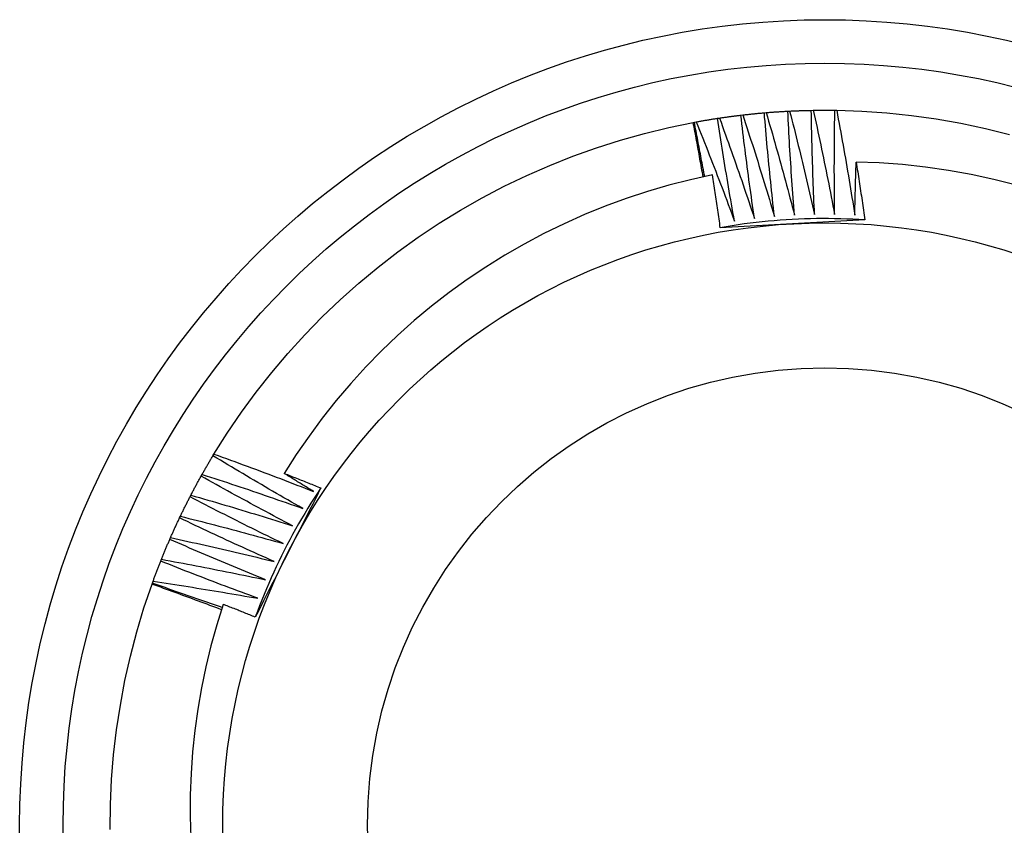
# Model space of a CAD drawing. Header units: inches. Extents: x 24 to 60, y 11.7 to 31.9.
# Tile 17 of 58: x 27.852 to 28.066, y 26.801 to 26.976. Entities that reach past the tile are written whole.
import ezdxf

# ---------------------------------------------------------------- set-up
doc = ezdxf.new("R2010")
doc.units = ezdxf.units.IN
doc.header["$MEASUREMENT"] = 0
doc.layers.add('Visible Edges(ANSI)', color=7, linetype='Continuous', lineweight=25)
doc.layers.add('Visible Tangent Edges(ANSI)', color=7, linetype='Continuous', lineweight=25)

msp = doc.modelspace()

# ---------------------------------------------------------------- linework, layer by layer
at = {"layer": 'Visible Edges(ANSI)'}
for p, q in [((28.00865, 26.95499), (28.00906, 26.95504)), ((28.01375, 26.95551), (28.01415, 26.95554)), ((28.01885, 26.95586), (28.01926, 26.95588)), ((28.02397, 26.95604), (28.02438, 26.95605)), ((28.02909, 26.95605), (28.0295, 26.95605)), ((27.99828, 26.95341), (27.99853, 26.95346)), ((27.99853, 26.95346), (27.99894, 26.95353)), ((28.00358, 26.95431), (28.00399, 26.95437)), ((27.89378, 26.88092), (27.89399, 26.88127)), ((27.8912, 26.87649), (27.8914, 26.87685)), ((27.88878, 26.87199), (27.88897, 26.87235)), ((27.8865, 26.8674), (27.88668, 26.86777)), ((27.88438, 26.86274), (27.88454, 26.86312)), ((27.88241, 26.85802), (27.88256, 26.8584)), ((27.88051, 26.85299), (27.88059, 26.85323)), ((27.88059, 26.85323), (27.88073, 26.85362))]:
    msp.add_line(p, q, dxfattribs=at)
at = {"layer": 'Visible Edges(ANSI)', "flags": 128}
for points in [[(28.00399, 26.95437), (28.00418, 26.9544), (28.00437, 26.95443), (28.00457, 26.95445), (28.00476, 26.95448), (28.00496, 26.95451), (28.00515, 26.95454), (28.00535, 26.95456), (28.00554, 26.95459), (28.00573, 26.95462), (28.00593, 26.95464), (28.00612, 26.95467), (28.00632, 26.9547), (28.00651, 26.95472), (28.00671, 26.95475), (28.0069, 26.95477), (28.0071, 26.9548), (28.00729, 26.95482), (28.00749, 26.95485), (28.00768, 26.95487), (28.00787, 26.9549), (28.00807, 26.95492), (28.00826, 26.95494), (28.00846, 26.95497), (28.00865, 26.95499)], [(28.01159, 26.93254), (28.01146, 26.93348), (28.01132, 26.93441), (28.01119, 26.93534), (28.01106, 26.93628), (28.01092, 26.93721), (28.01079, 26.93815), (28.01066, 26.93908), (28.01054, 26.94001), (28.01041, 26.94095), (28.01029, 26.94188), (28.01016, 26.94282), (28.01004, 26.94375), (28.00992, 26.94469), (28.0098, 26.94563), (28.00968, 26.94656), (28.00956, 26.9475), (28.00944, 26.94843), (28.00932, 26.94937), (28.00921, 26.95031), (28.0091, 26.95124), (28.00898, 26.95218), (28.00887, 26.95312), (28.00876, 26.95405), (28.00865, 26.95499)], [(28.00906, 26.95504), (28.00926, 26.95506), (28.00945, 26.95508), (28.00965, 26.95511), (28.00984, 26.95513), (28.01004, 26.95515), (28.01023, 26.95517), (28.01043, 26.95519), (28.01062, 26.95521), (28.01082, 26.95523), (28.01101, 26.95525), (28.01121, 26.95527), (28.0114, 26.95529), (28.0116, 26.95531), (28.01179, 26.95533), (28.01199, 26.95535), (28.01218, 26.95537), (28.01238, 26.95539), (28.01257, 26.9554), (28.01277, 26.95542), (28.01296, 26.95544), (28.01316, 26.95546), (28.01336, 26.95548), (28.01355, 26.95549), (28.01375, 26.95551)], [(28.00906, 26.95504), (28.00936, 26.95412), (28.00966, 26.95321), (28.00996, 26.95229), (28.01025, 26.95138), (28.01055, 26.95046), (28.01084, 26.94955), (28.01114, 26.94863), (28.01143, 26.94771), (28.01172, 26.94679), (28.01201, 26.94587), (28.0123, 26.94496), (28.01258, 26.94404), (28.01287, 26.94312), (28.01316, 26.9422), (28.01344, 26.94128), (28.01372, 26.94036), (28.014, 26.93943), (28.01429, 26.93851), (28.01456, 26.93759), (28.01484, 26.93667), (28.01512, 26.93575), (28.0154, 26.93482), (28.01567, 26.9339), (28.01594, 26.93298)], [(28.01594, 26.93298), (28.01584, 26.93391), (28.01574, 26.93485), (28.01563, 26.93579), (28.01553, 26.93673), (28.01543, 26.93766), (28.01533, 26.9386), (28.01523, 26.93954), (28.01514, 26.94048), (28.01504, 26.94142), (28.01495, 26.94235), (28.01485, 26.94329), (28.01476, 26.94423), (28.01467, 26.94517), (28.01458, 26.94611), (28.01449, 26.94705), (28.0144, 26.94799), (28.01432, 26.94893), (28.01423, 26.94987), (28.01415, 26.95081), (28.01407, 26.95175), (28.01398, 26.95269), (28.0139, 26.95363), (28.01382, 26.95457), (28.01375, 26.95551)], [(28.01415, 26.95554), (28.01435, 26.95556), (28.01455, 26.95557), (28.01474, 26.95559), (28.01494, 26.95561), (28.01513, 26.95562), (28.01533, 26.95564), (28.01552, 26.95565), (28.01572, 26.95566), (28.01592, 26.95568), (28.01611, 26.95569), (28.01631, 26.95571), (28.0165, 26.95572), (28.0167, 26.95573), (28.01689, 26.95574), (28.01709, 26.95576), (28.01729, 26.95577), (28.01748, 26.95578), (28.01768, 26.95579), (28.01787, 26.9558), (28.01807, 26.95582), (28.01827, 26.95583), (28.01846, 26.95584), (28.01866, 26.95585), (28.01885, 26.95586)], [(28.01415, 26.95554), (28.01442, 26.95462), (28.01469, 26.95369), (28.01496, 26.95277), (28.01523, 26.95184), (28.01549, 26.95092), (28.01576, 26.94999), (28.01602, 26.94907), (28.01628, 26.94814), (28.01654, 26.94721), (28.0168, 26.94629), (28.01706, 26.94536), (28.01732, 26.94443), (28.01757, 26.9435), (28.01783, 26.94257), (28.01808, 26.94164), (28.01833, 26.94071), (28.01858, 26.93978), (28.01883, 26.93885), (28.01908, 26.93792), (28.01933, 26.93699), (28.01958, 26.93606), (28.01982, 26.93513), (28.02007, 26.9342), (28.02031, 26.93327)], [(28.02031, 26.93327), (28.02023, 26.93421), (28.02016, 26.93515), (28.02009, 26.93609), (28.02002, 26.93703), (28.01995, 26.93797), (28.01988, 26.93891), (28.01981, 26.93985), (28.01975, 26.94079), (28.01968, 26.94173), (28.01962, 26.94267), (28.01956, 26.94361), (28.0195, 26.94455), (28.01944, 26.9455), (28.01938, 26.94644), (28.01932, 26.94738), (28.01926, 26.94832), (28.01921, 26.94926), (28.01915, 26.9502), (28.0191, 26.95115), (28.01905, 26.95209), (28.019, 26.95303), (28.01895, 26.95397), (28.0189, 26.95492), (28.01885, 26.95586)], [(28.01926, 26.95588), (28.01946, 26.95589), (28.01965, 26.9559), (28.01985, 26.95591), (28.02005, 26.95592), (28.02024, 26.95592), (28.02044, 26.95593), (28.02064, 26.95594), (28.02083, 26.95595), (28.02103, 26.95596), (28.02122, 26.95596), (28.02142, 26.95597), (28.02162, 26.95598), (28.02181, 26.95598), (28.02201, 26.95599), (28.0222, 26.956), (28.0224, 26.956), (28.0226, 26.95601), (28.02279, 26.95601), (28.02299, 26.95602), (28.02319, 26.95602), (28.02338, 26.95603), (28.02358, 26.95603), (28.02377, 26.95604), (28.02397, 26.95604)], [(28.01926, 26.95588), (28.0195, 26.95495), (28.01974, 26.95401), (28.01998, 26.95308), (28.02021, 26.95215), (28.02045, 26.95121), (28.02068, 26.95028), (28.02091, 26.94935), (28.02114, 26.94841), (28.02137, 26.94748), (28.0216, 26.94654), (28.02183, 26.9456), (28.02206, 26.94467), (28.02228, 26.94373), (28.0225, 26.9428), (28.02273, 26.94186), (28.02295, 26.94092), (28.02317, 26.93998), (28.02339, 26.93905), (28.02361, 26.93811), (28.02382, 26.93717), (28.02404, 26.93623), (28.02425, 26.93529), (28.02447, 26.93435), (28.02468, 26.93341)], [(28.02468, 26.93341), (28.02464, 26.93435), (28.02459, 26.93529), (28.02455, 26.93624), (28.02451, 26.93718), (28.02448, 26.93812), (28.02444, 26.93906), (28.0244, 26.94001), (28.02437, 26.94095), (28.02433, 26.94189), (28.0243, 26.94283), (28.02427, 26.94378), (28.02424, 26.94472), (28.02421, 26.94566), (28.02418, 26.94661), (28.02416, 26.94755), (28.02413, 26.94849), (28.02411, 26.94944), (28.02408, 26.95038), (28.02406, 26.95132), (28.02404, 26.95227), (28.02402, 26.95321), (28.024, 26.95415), (28.02399, 26.9551), (28.02397, 26.95604)], [(28.02438, 26.95605), (28.02458, 26.95605), (28.02477, 26.95605), (28.02497, 26.95606), (28.02516, 26.95606), (28.02536, 26.95606), (28.02556, 26.95606), (28.02575, 26.95606), (28.02595, 26.95606), (28.02615, 26.95607), (28.02634, 26.95607), (28.02654, 26.95607), (28.02673, 26.95607), (28.02693, 26.95607), (28.02713, 26.95607), (28.02732, 26.95607), (28.02752, 26.95607), (28.02772, 26.95607), (28.02791, 26.95606), (28.02811, 26.95606), (28.0283, 26.95606), (28.0285, 26.95606), (28.0287, 26.95606), (28.02889, 26.95605), (28.02909, 26.95605)], [(28.02438, 26.95605), (28.02459, 26.95511), (28.02479, 26.95417), (28.025, 26.95323), (28.02521, 26.95229), (28.02541, 26.95134), (28.02561, 26.9504), (28.02581, 26.94946), (28.02601, 26.94852), (28.02621, 26.94758), (28.02641, 26.94664), (28.02661, 26.94569), (28.0268, 26.94475), (28.027, 26.94381), (28.02719, 26.94286), (28.02738, 26.94192), (28.02757, 26.94098), (28.02776, 26.94003), (28.02795, 26.93909), (28.02814, 26.93814), (28.02832, 26.9372), (28.02851, 26.93625), (28.02869, 26.9353), (28.02887, 26.93436), (28.02905, 26.93341)], [(28.02905, 26.93341), (28.02904, 26.93436), (28.02903, 26.9353), (28.02902, 26.93624), (28.02901, 26.93718), (28.029, 26.93813), (28.029, 26.93907), (28.02899, 26.94001), (28.02899, 26.94096), (28.02899, 26.9419), (28.02898, 26.94284), (28.02898, 26.94379), (28.02899, 26.94473), (28.02899, 26.94567), (28.02899, 26.94662), (28.029, 26.94756), (28.029, 26.9485), (28.02901, 26.94945), (28.02902, 26.95039), (28.02902, 26.95133), (28.02904, 26.95228), (28.02905, 26.95322), (28.02906, 26.95416), (28.02907, 26.95511), (28.02909, 26.95605)], [(28.0295, 26.95605), (28.03494, 26.95586), (28.04037, 26.95548), (28.04578, 26.95492), (28.05117, 26.95416), (28.05653, 26.95322), (28.06185, 26.95209), (28.06713, 26.95078)], [(28.0295, 26.95605), (28.02968, 26.9551), (28.02985, 26.95415), (28.03003, 26.95321), (28.0302, 26.95226), (28.03037, 26.95131), (28.03054, 26.95037), (28.03071, 26.94942), (28.03088, 26.94847), (28.03105, 26.94752), (28.03122, 26.94657), (28.03138, 26.94562), (28.03155, 26.94468), (28.03171, 26.94373), (28.03187, 26.94278), (28.03203, 26.94183), (28.03219, 26.94088), (28.03235, 26.93993), (28.03251, 26.93898), (28.03266, 26.93803), (28.03282, 26.93708), (28.03297, 26.93612), (28.03312, 26.93517), (28.03328, 26.93422), (28.03343, 26.93327)], [(27.89399, 26.88127), (27.89689, 26.88587), (27.89996, 26.89037), (27.90318, 26.89475), (27.90655, 26.89903), (27.91007, 26.90318), (27.91373, 26.9072), (27.91753, 26.9111), (27.92147, 26.91486), (27.92553, 26.91848), (27.92972, 26.92195), (27.93403, 26.92528), (27.93845, 26.92845), (27.94298, 26.93147), (27.94761, 26.93433), (27.95234, 26.93702), (27.95716, 26.93954), (27.96206, 26.9419), (27.96705, 26.94408), (27.97211, 26.94609), (27.97723, 26.94792), (27.98242, 26.94957), (27.98766, 26.95103), (27.99295, 26.95231), (27.99828, 26.95341)], [(28.00043, 26.94157), (28.00035, 26.94206), (28.00026, 26.94255), (28.00017, 26.94305), (28.00009, 26.94354), (28, 26.94404), (27.99991, 26.94453), (27.99982, 26.94502), (27.99973, 26.94552), (27.99965, 26.94601), (27.99956, 26.9465), (27.99947, 26.947), (27.99938, 26.94749), (27.99929, 26.94798), (27.9992, 26.94848), (27.99911, 26.94897), (27.99902, 26.94946), (27.99893, 26.94996), (27.99883, 26.95045), (27.99874, 26.95094), (27.99865, 26.95144), (27.99856, 26.95193), (27.99846, 26.95242), (27.99837, 26.95292), (27.99828, 26.95341)], [(28.00079, 26.94164), (28.00069, 26.94213), (28.0006, 26.94263), (28.0005, 26.94312), (28.0004, 26.94361), (28.0003, 26.9441), (28.00021, 26.94459), (28.00011, 26.94508), (28.00002, 26.94558), (27.99992, 26.94607), (27.99983, 26.94656), (27.99973, 26.94705), (27.99964, 26.94754), (27.99954, 26.94804), (27.99945, 26.94853), (27.99936, 26.94902), (27.99926, 26.94951), (27.99917, 26.95001), (27.99908, 26.9505), (27.99899, 26.95099), (27.9989, 26.95148), (27.9988, 26.95198), (27.99871, 26.95247), (27.99862, 26.95296), (27.99853, 26.95346)], [(27.99894, 26.95353), (27.99913, 26.95356), (27.99932, 26.9536), (27.99951, 26.95363), (27.99971, 26.95367), (27.9999, 26.9537), (28.00009, 26.95374), (28.00029, 26.95377), (28.00048, 26.9538), (28.00067, 26.95384), (28.00087, 26.95387), (28.00106, 26.9539), (28.00126, 26.95394), (28.00145, 26.95397), (28.00164, 26.954), (28.00184, 26.95403), (28.00203, 26.95406), (28.00222, 26.95409), (28.00242, 26.95413), (28.00261, 26.95416), (28.0028, 26.95419), (28.003, 26.95422), (28.00319, 26.95425), (28.00339, 26.95428), (28.00358, 26.95431)], [(27.99894, 26.95353), (27.9993, 26.95264), (27.99965, 26.95174), (28.00001, 26.95085), (28.00037, 26.94996), (28.00072, 26.94906), (28.00108, 26.94816), (28.00143, 26.94727), (28.00178, 26.94637), (28.00213, 26.94548), (28.00248, 26.94458), (28.00283, 26.94368), (28.00318, 26.94278), (28.00352, 26.94188), (28.00387, 26.94098), (28.00421, 26.94009), (28.00455, 26.93919), (28.0049, 26.93828), (28.00524, 26.93738), (28.00558, 26.93648), (28.00591, 26.93558), (28.00625, 26.93468), (28.00659, 26.93377), (28.00692, 26.93287), (28.00726, 26.93197)], [(28.00726, 26.93197), (28.00709, 26.9329), (28.00692, 26.93382), (28.00676, 26.93475), (28.0066, 26.93568), (28.00643, 26.93661), (28.00627, 26.93754), (28.00611, 26.93847), (28.00596, 26.9394), (28.0058, 26.94033), (28.00564, 26.94126), (28.00549, 26.94219), (28.00533, 26.94312), (28.00518, 26.94405), (28.00503, 26.94498), (28.00488, 26.94591), (28.00473, 26.94685), (28.00458, 26.94778), (28.00444, 26.94871), (28.00429, 26.94964), (28.00415, 26.95057), (28.004, 26.95151), (28.00386, 26.95244), (28.00372, 26.95337), (28.00358, 26.95431)], [(28.00399, 26.95437), (28.00432, 26.95346), (28.00464, 26.95256), (28.00497, 26.95165), (28.0053, 26.95075), (28.00562, 26.94984), (28.00595, 26.94894), (28.00627, 26.94803), (28.00659, 26.94712), (28.00691, 26.94621), (28.00723, 26.9453), (28.00755, 26.9444), (28.00787, 26.94349), (28.00819, 26.94258), (28.0085, 26.94167), (28.00882, 26.94076), (28.00913, 26.93985), (28.00944, 26.93893), (28.00975, 26.93802), (28.01006, 26.93711), (28.01037, 26.9362), (28.01068, 26.93528), (28.01098, 26.93437), (28.01129, 26.93346), (28.01159, 26.93254)], [(28.03343, 26.93327), (28.03344, 26.93375), (28.03345, 26.93423), (28.03346, 26.93471), (28.03347, 26.93519), (28.03348, 26.93567), (28.03349, 26.93615), (28.0335, 26.93663), (28.03351, 26.93711), (28.03352, 26.93759), (28.03353, 26.93807), (28.03355, 26.93855), (28.03356, 26.93903), (28.03357, 26.93951), (28.03359, 26.93999), (28.0336, 26.94047), (28.03361, 26.94094), (28.03363, 26.94142), (28.03364, 26.9419), (28.03366, 26.94238), (28.03367, 26.94286), (28.03369, 26.94334), (28.0337, 26.94382), (28.03372, 26.9443), (28.03374, 26.94478)], [(28.0686, 26.93979), (28.0637, 26.94102), (28.05876, 26.94209), (28.05379, 26.94297), (28.0488, 26.94369), (28.04379, 26.94423), (28.03877, 26.94459), (28.03374, 26.94478)], [(28.03374, 26.94478), (28.03382, 26.94426), (28.0339, 26.94374), (28.03398, 26.94321), (28.03406, 26.94269), (28.03414, 26.94217), (28.03423, 26.94164), (28.03431, 26.94112), (28.03439, 26.9406), (28.03447, 26.94007), (28.03454, 26.93955), (28.03462, 26.93902), (28.0347, 26.9385), (28.03478, 26.93798), (28.03486, 26.93745), (28.03493, 26.93693), (28.03501, 26.93641), (28.03509, 26.93588), (28.03516, 26.93536), (28.03524, 26.93483), (28.03532, 26.93431), (28.03539, 26.93378), (28.03547, 26.93326), (28.03554, 26.93274), (28.03561, 26.93221)], [(28.00244, 26.94198), (27.99768, 26.94094), (27.99297, 26.93974), (27.9883, 26.93838), (27.98368, 26.93686), (27.97912, 26.93519), (27.97462, 26.93336), (27.97018, 26.93138), (27.9658, 26.92925), (27.9615, 26.92696), (27.95727, 26.92453), (27.95313, 26.92196), (27.94908, 26.91924), (27.94514, 26.9164), (27.9413, 26.91342), (27.93756, 26.91031), (27.93393, 26.90708), (27.93042, 26.90372), (27.92702, 26.90024), (27.92375, 26.89665), (27.92059, 26.89294), (27.91756, 26.88912), (27.91467, 26.8852), (27.91191, 26.88118), (27.9093, 26.87707)], [(28.00416, 26.93052), (28.0041, 26.931), (28.00403, 26.93148), (28.00396, 26.93196), (28.00389, 26.93243), (28.00382, 26.93291), (28.00375, 26.93339), (28.00368, 26.93387), (28.00361, 26.93435), (28.00354, 26.93482), (28.00347, 26.9353), (28.00339, 26.93578), (28.00332, 26.93626), (28.00325, 26.93673), (28.00318, 26.93721), (28.0031, 26.93769), (28.00303, 26.93817), (28.00296, 26.93864), (28.00288, 26.93912), (28.00281, 26.9396), (28.00274, 26.94008), (28.00266, 26.94055), (28.00259, 26.94103), (28.00251, 26.94151), (28.00244, 26.94198)], [(28.03561, 26.93221), (28.0343, 26.93229), (28.03299, 26.93236), (28.03167, 26.93241), (28.03036, 26.93245), (28.02904, 26.93248), (28.02773, 26.9325), (28.02641, 26.9325), (28.0251, 26.93249), (28.02378, 26.93246), (28.02247, 26.93242), (28.02115, 26.93237), (28.01984, 26.93231), (28.01853, 26.93223), (28.01721, 26.93214), (28.0159, 26.93204), (28.01459, 26.93192), (28.01328, 26.93179), (28.01197, 26.93165), (28.01067, 26.93149), (28.00936, 26.93133), (28.00806, 26.93114), (28.00676, 26.93095), (28.00546, 26.93074), (28.00416, 26.93052)], [(28.03561, 26.93221), (28.03431, 26.93214), (28.033, 26.93207), (28.03169, 26.932), (28.03039, 26.93193), (28.02908, 26.93186), (28.02777, 26.93179), (28.02646, 26.93172), (28.02515, 26.93165), (28.02383, 26.93158), (28.02252, 26.93151), (28.02121, 26.93144), (28.01989, 26.93137), (28.01858, 26.9313), (28.01726, 26.93123), (28.01595, 26.93116), (28.01464, 26.93109), (28.01332, 26.93102), (28.01201, 26.93095), (28.0107, 26.93088), (28.00939, 26.93081), (28.00809, 26.93074), (28.00678, 26.93067), (28.00547, 26.93059), (28.00416, 26.93052)], [(27.8914, 26.87685), (27.8915, 26.87702), (27.8916, 26.87719), (27.89169, 26.87736), (27.89179, 26.87753), (27.89189, 26.8777), (27.89199, 26.87787), (27.89208, 26.87804), (27.89218, 26.87821), (27.89228, 26.87838), (27.89238, 26.87855), (27.89248, 26.87872), (27.89257, 26.87889), (27.89267, 26.87906), (27.89277, 26.87923), (27.89287, 26.8794), (27.89297, 26.87957), (27.89307, 26.87974), (27.89317, 26.87991), (27.89327, 26.88008), (27.89337, 26.88025), (27.89347, 26.88041), (27.89357, 26.88058), (27.89367, 26.88075), (27.89378, 26.88092)], [(27.9133, 26.86946), (27.91248, 26.86993), (27.91166, 26.87039), (27.91084, 26.87086), (27.91003, 26.87133), (27.90921, 26.8718), (27.90839, 26.87227), (27.90757, 26.87274), (27.90676, 26.87321), (27.90594, 26.87369), (27.90513, 26.87416), (27.90431, 26.87464), (27.9035, 26.87512), (27.90268, 26.87559), (27.90187, 26.87607), (27.90106, 26.87655), (27.90025, 26.87703), (27.89944, 26.87752), (27.89863, 26.878), (27.89782, 26.87848), (27.89701, 26.87897), (27.8962, 26.87945), (27.89539, 26.87994), (27.89458, 26.88043), (27.89378, 26.88092)], [(27.89399, 26.88127), (27.89489, 26.88095), (27.8958, 26.88062), (27.89671, 26.88029), (27.89761, 26.87996), (27.89852, 26.87964), (27.89942, 26.87931), (27.90032, 26.87897), (27.90123, 26.87864), (27.90213, 26.87831), (27.90303, 26.87797), (27.90394, 26.87764), (27.90484, 26.8773), (27.90574, 26.87696), (27.90664, 26.87662), (27.90754, 26.87628), (27.90844, 26.87594), (27.90934, 26.8756), (27.91024, 26.87525), (27.91114, 26.87491), (27.91204, 26.87456), (27.91294, 26.87421), (27.91384, 26.87386), (27.91474, 26.87352), (27.91563, 26.87316)], [(27.88897, 26.87235), (27.88906, 26.87252), (27.88915, 26.8727), (27.88924, 26.87287), (27.88933, 26.87304), (27.88942, 26.87322), (27.88951, 26.87339), (27.88961, 26.87357), (27.8897, 26.87374), (27.88979, 26.87391), (27.88988, 26.87408), (27.88998, 26.87426), (27.89007, 26.87443), (27.89016, 26.8746), (27.89026, 26.87478), (27.89035, 26.87495), (27.89044, 26.87512), (27.89054, 26.87529), (27.89063, 26.87546), (27.89073, 26.87564), (27.89082, 26.87581), (27.89092, 26.87598), (27.89101, 26.87615), (27.89111, 26.87632), (27.8912, 26.87649)], [(27.9111, 26.86569), (27.91026, 26.86612), (27.90943, 26.86656), (27.90859, 26.867), (27.90776, 26.86744), (27.90693, 26.86789), (27.90609, 26.86833), (27.90526, 26.86877), (27.90443, 26.86922), (27.9036, 26.86967), (27.90277, 26.87011), (27.90194, 26.87056), (27.90111, 26.87101), (27.90028, 26.87146), (27.89945, 26.87192), (27.89863, 26.87237), (27.8978, 26.87282), (27.89697, 26.87328), (27.89615, 26.87373), (27.89532, 26.87419), (27.8945, 26.87465), (27.89367, 26.87511), (27.89285, 26.87557), (27.89203, 26.87603), (27.8912, 26.87649)], [(27.8914, 26.87685), (27.89232, 26.87656), (27.89324, 26.87626), (27.89415, 26.87596), (27.89507, 26.87567), (27.89598, 26.87537), (27.8969, 26.87507), (27.89781, 26.87476), (27.89873, 26.87446), (27.89964, 26.87416), (27.90055, 26.87385), (27.90147, 26.87355), (27.90238, 26.87324), (27.90329, 26.87293), (27.9042, 26.87262), (27.90511, 26.87231), (27.90603, 26.872), (27.90694, 26.87169), (27.90785, 26.87137), (27.90876, 26.87106), (27.90967, 26.87074), (27.91058, 26.87042), (27.91149, 26.8701), (27.91239, 26.86978), (27.9133, 26.86946)], [(27.9093, 26.87707), (27.90964, 26.87694), (27.90997, 26.87681), (27.9103, 26.87668), (27.91063, 26.87655), (27.91096, 26.87642), (27.91129, 26.87629), (27.91162, 26.87616), (27.91196, 26.87603), (27.91229, 26.8759), (27.91262, 26.87577), (27.91295, 26.87564), (27.91328, 26.87551), (27.91361, 26.87538), (27.91394, 26.87524), (27.91427, 26.87511), (27.9146, 26.87498), (27.91493, 26.87485), (27.91526, 26.87472), (27.91559, 26.87458), (27.91593, 26.87445), (27.91626, 26.87432), (27.91659, 26.87419), (27.91692, 26.87405), (27.91725, 26.87392)], [(27.91563, 26.87316), (27.91537, 26.87333), (27.9151, 26.87349), (27.91484, 26.87365), (27.91458, 26.87381), (27.91431, 26.87397), (27.91405, 26.87414), (27.91378, 26.8743), (27.91352, 26.87446), (27.91325, 26.87462), (27.91299, 26.87478), (27.91273, 26.87495), (27.91246, 26.87511), (27.9122, 26.87527), (27.91194, 26.87544), (27.91167, 26.8756), (27.91141, 26.87576), (27.91115, 26.87593), (27.91088, 26.87609), (27.91062, 26.87625), (27.91036, 26.87642), (27.91009, 26.87658), (27.90983, 26.87674), (27.90957, 26.87691), (27.9093, 26.87707)], [(27.91725, 26.87392), (27.91666, 26.87275), (27.91606, 26.87158), (27.91547, 26.87042), (27.91488, 26.86925), (27.91429, 26.86808), (27.91369, 26.86691), (27.9131, 26.86574), (27.9125, 26.86457), (27.91191, 26.8634), (27.91131, 26.86223), (27.91071, 26.86105), (27.91012, 26.85988), (27.90952, 26.85871), (27.90892, 26.85753), (27.90833, 26.85636), (27.90773, 26.85519), (27.90714, 26.85402), (27.90654, 26.85285), (27.90595, 26.85168), (27.90535, 26.85051), (27.90476, 26.84934), (27.90417, 26.84817), (27.90358, 26.847), (27.90298, 26.84584)], [(27.91725, 26.87392), (27.91652, 26.87282), (27.91581, 26.87172), (27.9151, 26.87061), (27.91441, 26.86949), (27.91373, 26.86836), (27.91306, 26.86723), (27.9124, 26.86609), (27.91175, 26.86495), (27.91111, 26.8638), (27.91049, 26.86264), (27.90988, 26.86147), (27.90927, 26.86031), (27.90868, 26.85913), (27.90811, 26.85795), (27.90754, 26.85676), (27.90699, 26.85557), (27.90644, 26.85437), (27.90591, 26.85317), (27.90539, 26.85196), (27.90489, 26.85074), (27.90439, 26.84952), (27.90391, 26.8483), (27.90344, 26.84707), (27.90298, 26.84584)], [(27.88668, 26.86777), (27.88676, 26.86795), (27.88685, 26.86812), (27.88693, 26.8683), (27.88702, 26.86848), (27.8871, 26.86865), (27.88719, 26.86883), (27.88728, 26.86901), (27.88736, 26.86918), (27.88745, 26.86936), (27.88754, 26.86953), (27.88762, 26.86971), (27.88771, 26.86989), (27.8878, 26.87006), (27.88789, 26.87024), (27.88798, 26.87041), (27.88806, 26.87059), (27.88815, 26.87076), (27.88824, 26.87094), (27.88833, 26.87111), (27.88842, 26.87129), (27.88851, 26.87146), (27.8886, 26.87164), (27.88869, 26.87181), (27.88878, 26.87199)], [(27.90902, 26.86184), (27.90817, 26.86225), (27.90732, 26.86266), (27.90647, 26.86307), (27.90562, 26.86349), (27.90478, 26.8639), (27.90393, 26.86432), (27.90308, 26.86473), (27.90224, 26.86515), (27.90139, 26.86557), (27.90055, 26.86599), (27.8997, 26.86641), (27.89886, 26.86683), (27.89802, 26.86726), (27.89717, 26.86768), (27.89633, 26.86811), (27.89549, 26.86853), (27.89465, 26.86896), (27.89381, 26.86939), (27.89297, 26.86982), (27.89213, 26.87025), (27.89129, 26.87068), (27.89045, 26.87112), (27.88961, 26.87155), (27.88878, 26.87199)], [(27.88897, 26.87235), (27.88989, 26.87209), (27.89082, 26.87182), (27.89174, 26.87155), (27.89267, 26.87129), (27.89359, 26.87102), (27.89452, 26.87075), (27.89544, 26.87048), (27.89636, 26.8702), (27.89729, 26.86993), (27.89821, 26.86965), (27.89913, 26.86938), (27.90005, 26.8691), (27.90098, 26.86882), (27.9019, 26.86854), (27.90282, 26.86826), (27.90374, 26.86798), (27.90466, 26.8677), (27.90558, 26.86741), (27.9065, 26.86713), (27.90742, 26.86684), (27.90834, 26.86656), (27.90926, 26.86627), (27.91018, 26.86598), (27.9111, 26.86569)], [(27.88454, 26.86312), (27.88462, 26.8633), (27.8847, 26.86348), (27.88478, 26.86366), (27.88486, 26.86384), (27.88494, 26.86402), (27.88502, 26.86419), (27.8851, 26.86437), (27.88518, 26.86455), (27.88526, 26.86473), (27.88534, 26.86491), (27.88542, 26.86509), (27.88551, 26.86527), (27.88559, 26.86545), (27.88567, 26.86562), (27.88575, 26.8658), (27.88583, 26.86598), (27.88592, 26.86616), (27.886, 26.86634), (27.88608, 26.86651), (27.88617, 26.86669), (27.88625, 26.86687), (27.88633, 26.86705), (27.88642, 26.86722), (27.8865, 26.8674)], [(27.90706, 26.85792), (27.9062, 26.85831), (27.90534, 26.85869), (27.90448, 26.85907), (27.90362, 26.85946), (27.90276, 26.85985), (27.9019, 26.86023), (27.90104, 26.86062), (27.90018, 26.86101), (27.89932, 26.8614), (27.89846, 26.8618), (27.8976, 26.86219), (27.89675, 26.86258), (27.89589, 26.86298), (27.89504, 26.86338), (27.89418, 26.86377), (27.89332, 26.86417), (27.89247, 26.86457), (27.89162, 26.86497), (27.89076, 26.86537), (27.88991, 26.86578), (27.88906, 26.86618), (27.8882, 26.86659), (27.88735, 26.86699), (27.8865, 26.8674)], [(27.88668, 26.86777), (27.88761, 26.86754), (27.88855, 26.8673), (27.88948, 26.86707), (27.89041, 26.86683), (27.89134, 26.86659), (27.89228, 26.86635), (27.89321, 26.86611), (27.89414, 26.86587), (27.89507, 26.86563), (27.896, 26.86538), (27.89694, 26.86514), (27.89787, 26.86489), (27.8988, 26.86464), (27.89973, 26.86439), (27.90066, 26.86414), (27.90159, 26.86389), (27.90252, 26.86364), (27.90345, 26.86339), (27.90437, 26.86313), (27.9053, 26.86287), (27.90623, 26.86262), (27.90716, 26.86236), (27.90809, 26.8621), (27.90902, 26.86184)], [(27.88256, 26.8584), (27.88263, 26.85858), (27.88271, 26.85876), (27.88278, 26.85894), (27.88285, 26.85913), (27.88293, 26.85931), (27.883, 26.85949), (27.88308, 26.85967), (27.88315, 26.85985), (27.88323, 26.86003), (27.8833, 26.86022), (27.88338, 26.8604), (27.88345, 26.86058), (27.88353, 26.86076), (27.8836, 26.86094), (27.88368, 26.86112), (27.88376, 26.8613), (27.88383, 26.86148), (27.88391, 26.86166), (27.88399, 26.86184), (27.88407, 26.86202), (27.88414, 26.8622), (27.88422, 26.86238), (27.8843, 26.86256), (27.88438, 26.86274)], [(27.90524, 26.85395), (27.90437, 26.8543), (27.90349, 26.85466), (27.90262, 26.85501), (27.90174, 26.85537), (27.90087, 26.85573), (27.9, 26.85609), (27.89913, 26.85645), (27.89826, 26.85681), (27.89739, 26.85717), (27.89652, 26.85753), (27.89565, 26.8579), (27.89478, 26.85827), (27.89391, 26.85863), (27.89304, 26.859), (27.89217, 26.85937), (27.8913, 26.85974), (27.89044, 26.86011), (27.88957, 26.86048), (27.8887, 26.86086), (27.88784, 26.86123), (27.88697, 26.86161), (27.88611, 26.86199), (27.88524, 26.86236), (27.88438, 26.86274)], [(27.88454, 26.86312), (27.88548, 26.86292), (27.88642, 26.86271), (27.88736, 26.86251), (27.8883, 26.8623), (27.88924, 26.86209), (27.89018, 26.86188), (27.89112, 26.86167), (27.89206, 26.86146), (27.893, 26.86125), (27.89394, 26.86104), (27.89488, 26.86082), (27.89582, 26.86061), (27.89676, 26.86039), (27.8977, 26.86017), (27.89863, 26.85995), (27.89957, 26.85973), (27.90051, 26.85951), (27.90144, 26.85929), (27.90238, 26.85906), (27.90332, 26.85884), (27.90425, 26.85861), (27.90519, 26.85838), (27.90613, 26.85815), (27.90706, 26.85792)], [(27.88256, 26.8584), (27.88351, 26.85823), (27.88445, 26.85805), (27.8854, 26.85788), (27.88635, 26.8577), (27.88729, 26.85753), (27.88824, 26.85735), (27.88919, 26.85717), (27.89013, 26.85699), (27.89108, 26.85681), (27.89202, 26.85663), (27.89297, 26.85644), (27.89391, 26.85626), (27.89486, 26.85607), (27.8958, 26.85589), (27.89675, 26.8557), (27.89769, 26.85551), (27.89864, 26.85532), (27.89958, 26.85513), (27.90052, 26.85493), (27.90147, 26.85474), (27.90241, 26.85454), (27.90335, 26.85435), (27.9043, 26.85415), (27.90524, 26.85395)], [(27.88073, 26.85362), (27.8808, 26.8538), (27.88087, 26.85398), (27.88094, 26.85417), (27.881, 26.85435), (27.88107, 26.85454), (27.88114, 26.85472), (27.88121, 26.8549), (27.88128, 26.85509), (27.88135, 26.85527), (27.88142, 26.85546), (27.88148, 26.85564), (27.88155, 26.85582), (27.88162, 26.85601), (27.88169, 26.85619), (27.88176, 26.85637), (27.88183, 26.85656), (27.88191, 26.85674), (27.88198, 26.85692), (27.88205, 26.8571), (27.88212, 26.85729), (27.88219, 26.85747), (27.88226, 26.85765), (27.88234, 26.85784), (27.88241, 26.85802)], [(27.90355, 26.84992), (27.90266, 26.85024), (27.90178, 26.85057), (27.90089, 26.85089), (27.90001, 26.85122), (27.89912, 26.85155), (27.89824, 26.85188), (27.89736, 26.85221), (27.89648, 26.85254), (27.89559, 26.85288), (27.89471, 26.85321), (27.89383, 26.85355), (27.89295, 26.85389), (27.89207, 26.85422), (27.89119, 26.85456), (27.89031, 26.8549), (27.88943, 26.85524), (27.88855, 26.85559), (27.88767, 26.85593), (27.88679, 26.85628), (27.88591, 26.85662), (27.88504, 26.85697), (27.88416, 26.85732), (27.88328, 26.85767), (27.88241, 26.85802)], [(27.8714, 26.79961), (27.87147, 26.80505), (27.87172, 26.81049), (27.87216, 26.81591), (27.87279, 26.82132), (27.87362, 26.8267), (27.87462, 26.83205), (27.87582, 26.83736), (27.8772, 26.84262), (27.87876, 26.84783), (27.88051, 26.85299)], [(27.89564, 26.84743), (27.89501, 26.84767), (27.89438, 26.84791), (27.89375, 26.84814), (27.89312, 26.84838), (27.8925, 26.84861), (27.89187, 26.84885), (27.89124, 26.84908), (27.89061, 26.84932), (27.88998, 26.84955), (27.88935, 26.84978), (27.88872, 26.85002), (27.88809, 26.85025), (27.88746, 26.85048), (27.88683, 26.85071), (27.8862, 26.85094), (27.88556, 26.85117), (27.88493, 26.8514), (27.8843, 26.85163), (27.88367, 26.85186), (27.88304, 26.85208), (27.88241, 26.85231), (27.88177, 26.85254), (27.88114, 26.85276), (27.88051, 26.85299)], [(27.89579, 26.8479), (27.89516, 26.84811), (27.89452, 26.84833), (27.89389, 26.84855), (27.89325, 26.84876), (27.89262, 26.84898), (27.89198, 26.8492), (27.89135, 26.84942), (27.89071, 26.84964), (27.89008, 26.84986), (27.88945, 26.85008), (27.88881, 26.8503), (27.88818, 26.85052), (27.88755, 26.85075), (27.88691, 26.85097), (27.88628, 26.85119), (27.88565, 26.85142), (27.88502, 26.85164), (27.88438, 26.85187), (27.88375, 26.85209), (27.88312, 26.85232), (27.88249, 26.85255), (27.88186, 26.85277), (27.88123, 26.853), (27.88059, 26.85323)], [(27.88073, 26.85362), (27.88169, 26.85348), (27.88264, 26.85333), (27.88359, 26.85319), (27.88454, 26.85305), (27.88549, 26.8529), (27.88645, 26.85276), (27.8874, 26.85261), (27.88835, 26.85246), (27.8893, 26.85231), (27.89025, 26.85216), (27.8912, 26.85201), (27.89215, 26.85185), (27.8931, 26.8517), (27.89405, 26.85154), (27.895, 26.85138), (27.89595, 26.85123), (27.8969, 26.85107), (27.89785, 26.85091), (27.8988, 26.85074), (27.89975, 26.85058), (27.9007, 26.85042), (27.90165, 26.85025), (27.9026, 26.85008), (27.90355, 26.84992)], [(27.89602, 26.84859), (27.8946, 26.84412), (27.89334, 26.83959), (27.89222, 26.83503), (27.89126, 26.83043), (27.89046, 26.82581), (27.88982, 26.82117), (27.88933, 26.81651), (27.889, 26.81185), (27.88883, 26.80717), (27.88882, 26.80249), (27.88897, 26.7978)], [(27.90298, 26.84584), (27.90269, 26.84595), (27.9024, 26.84607), (27.90212, 26.84619), (27.90183, 26.8463), (27.90154, 26.84642), (27.90125, 26.84653), (27.90096, 26.84665), (27.90067, 26.84676), (27.90038, 26.84688), (27.90009, 26.84699), (27.8998, 26.84711), (27.89951, 26.84722), (27.89922, 26.84734), (27.89893, 26.84745), (27.89864, 26.84757), (27.89835, 26.84768), (27.89805, 26.8478), (27.89776, 26.84791), (27.89747, 26.84802), (27.89718, 26.84814), (27.89689, 26.84825), (27.8966, 26.84836), (27.89631, 26.84848), (27.89602, 26.84859)]]:
    msp.add_lwpolyline(points, dxfattribs=at)
at = {"layer": 'Visible Edges(ANSI)'}
for radius in [0.1752, 0.16575, 0.131]:
    msp.add_circle((28.02691, 26.80056), radius, dxfattribs=at)
at = {"layer": 'Visible Tangent Edges(ANSI)'}
msp.add_circle((28.02691, 26.80056), 0.0995, dxfattribs=at)

doc.saveas('drawing.dxf')
